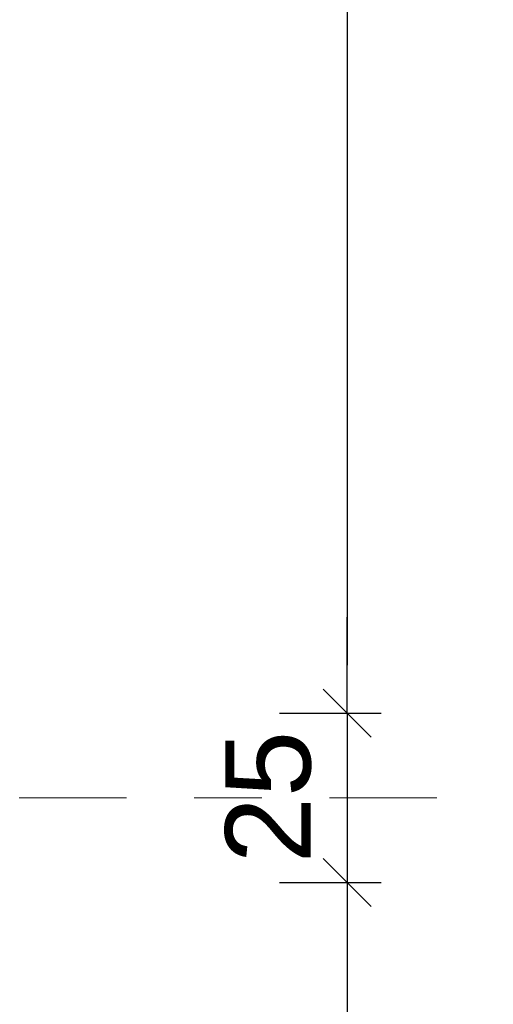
# Model space of a CAD drawing. Header units: metres. Extents: x -45.2 to 14.3, y -31.8 to 10.2.
# Tile 102 of 152: x 0.7 to 1.4, y -21.9 to -20.5. Entities that reach past the tile are written whole.
import ezdxf

# ---------------------------------------------------------------- set-up
doc = ezdxf.new("R2010")
doc.units = ezdxf.units.M
doc.header["$LTSCALE"] = 0.05
doc.linetypes.add('Achsen 01', pattern=[5.291531, 3.175, -1.058062, 0.352704, -0.705764])
doc.layers.get('0').update_dxf_attribs({"lineweight": 25})
doc.layers.add('AV1-Achsen', color=1, linetype='Achsen 01', lineweight=18, true_color=0xff0000)
doc.layers.add('Bemaßung-Bemaßung', color=7, linetype='Continuous', lineweight=9)
doc.styles.add('Arial', font='arial.ttf')

msp = doc.modelspace()

# ---------------------------------------------------------------- linework, layer by layer
at = {"color": 0, "linetype": 'ByBlock', "lineweight": -2}
for p, q in [((1.175, -21.475), (1.175, -21.4043)), ((1.175, -21.475), (1.175, -21.4043)), ((1.175, -21.725), (1.175, -21.7957)), ((1.175, -21.725), (1.175, -21.7957))]:
    msp.add_line(p, q, dxfattribs=at)
at = {"color": 0, "linetype": 'Continuous', "lineweight": 15}
for p, q in [((1.2104, -21.5104), (1.1396, -21.4396)), ((1.2104, -21.5104), (1.1396, -21.4396)), ((1.1396, -21.6896), (1.2104, -21.7604)), ((1.1396, -21.6896), (1.2104, -21.7604))]:
    msp.add_line(p, q, dxfattribs=at)
at = {"layer": 'AV1-Achsen'}
msp.add_line((-43.35, -21.6), (4.2, -21.6), dxfattribs=at)
at = {"layer": 'Bemaßung-Bemaßung', "color": 0, "linetype": 'Continuous', "lineweight": -2}
for p, q in [((1.175, -16.2957), (1.175, -21.4043)), ((1.175, -21.4043), (1.175, -21.3336)), ((1.075, -21.475), (1.225, -21.475)), ((1.075, -21.475), (1.225, -21.475)), ((1.175, -21.475), (1.175, -21.725)), ((1.075, -21.725), (1.225, -21.725)), ((1.075, -21.725), (1.225, -21.725)), ((1.175, -21.7957), (1.175, -22.2043)), ((1.175, -21.7957), (1.175, -21.8664))]:
    msp.add_line(p, q, dxfattribs=at)
at = {"layer": 'Defpoints', "color": 0, "lineweight": 0}
for p, q in [((1.175, -21.475), (1.175, -21.475)), ((1.175, -21.725), (1.175, -21.725))]:
    msp.add_line(p, q, dxfattribs=at)

# ---------------------------------------------------------------- texts
at = {"layer": 'Bemaßung-Bemaßung', "color": 0, "insert": (1.1226, -21.697), "char_height": 0.12609, "attachment_point": 7, "rotation": 90, "style": 'Arial'}
msp.add_mtext('25', dxfattribs=at)

doc.saveas('drawing.dxf')
